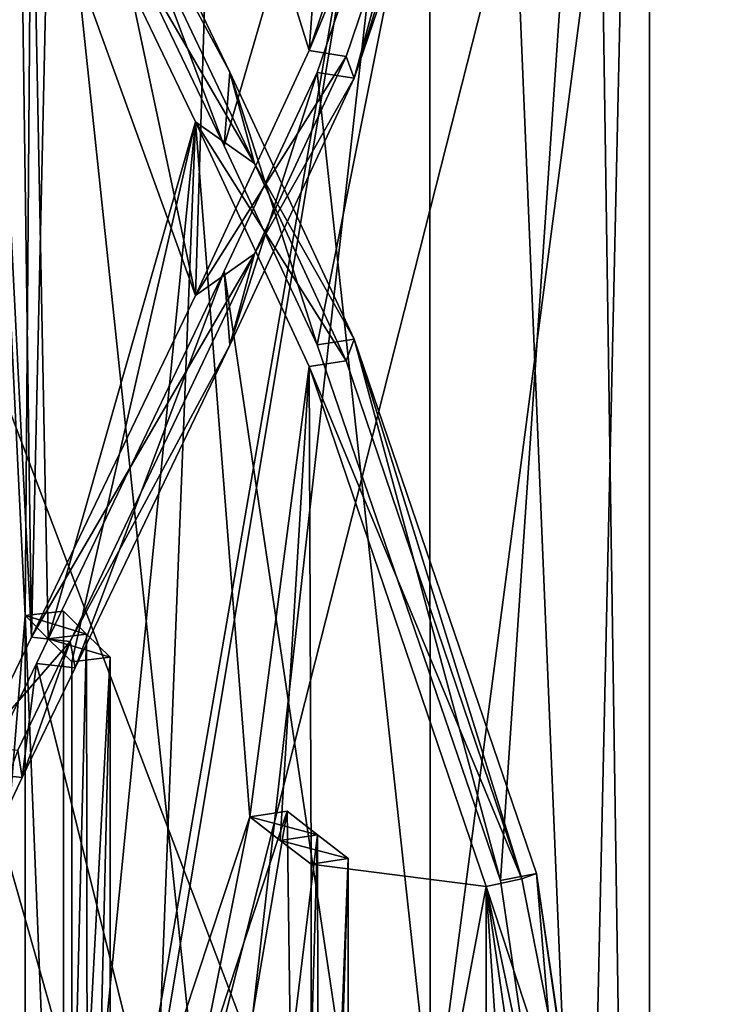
# Model space of a CAD drawing. Header units: millimetres. Extents: x -25 to 87, y -149 to 296.
# Tile 224 of 256: x -7.115 to -6.431, y 232.191 to 233.16. Entities that reach past the tile are written whole.
import ezdxf

# ---------------------------------------------------------------- set-up
doc = ezdxf.new("R2010")
doc.units = ezdxf.units.MM
doc.header["$LTSCALE"] = 65.185185
for name, color, linetype in [('1004', 7, 'CONTINUOUS'), ('1005', 7, 'CONTINUOUS'), ('1009', 7, 'CONTINUOUS'), ('1010', 7, 'CONTINUOUS'), ('1022', 7, 'CONTINUOUS'), ('1672', 7, 'CONTINUOUS'), ('1673', 7, 'CONTINUOUS'), ('1708', 7, 'CONTINUOUS'), ('1816', 7, 'CONTINUOUS'), ('1872', 7, 'CONTINUOUS'), ('1874', 7, 'CONTINUOUS'), ('1885', 7, 'CONTINUOUS'), ('1887', 7, 'CONTINUOUS'), ('1894', 7, 'CONTINUOUS'), ('1895', 7, 'CONTINUOUS'), ('1923', 7, 'CONTINUOUS'), ('1925', 7, 'CONTINUOUS'), ('1971', 7, 'CONTINUOUS'), ('2040', 7, 'CONTINUOUS'), ('2078', 7, 'CONTINUOUS'), ('2084', 7, 'CONTINUOUS'), ('2161', 7, 'CONTINUOUS'), ('2191', 7, 'CONTINUOUS'), ('2197', 7, 'CONTINUOUS'), ('2461', 7, 'CONTINUOUS'), ('3531', 7, 'CONTINUOUS')]:
    doc.layers.add(name, color=color, linetype=linetype)

msp = doc.modelspace()

# ---------------------------------------------------------------- linework, layer by layer
at = {"layer": '1004', "linetype": 'CONTINUOUS'}
for points in [[(-8.21977, 247.73372, 5.58661), (-8.21977, 228.45008, -2.1334), (-4.73276, 249.42289, 2.55063), (-8.21977, 247.73372, 5.58661)], [(-4.73276, 249.42289, 2.55063), (-8.21977, 228.45008, -2.1334), (-4.73276, 229.32263, -5.4963), (-4.73276, 249.42289, 2.55063)], [(-8.22973, 232.65319, 145.43627), (-4.75, 247.00161, 134.15367), (-8.22973, 248.97586, 137.02134), (-8.22973, 232.65319, 145.43627)], [(-6.71927, 231.97939, 143.58501), (-4.75, 247.00161, 134.15367), (-8.22973, 232.65319, 145.43627), (-6.71927, 231.97939, 143.58501)], [(-4.75, 231.46243, 142.16468), (-4.75, 247.00161, 134.15367), (-6.71927, 231.97939, 143.58501), (-4.75, 231.46243, 142.16468)], [(-4.75, 241.41795, 16.93805), (-4.75, 225.18763, 10.44041), (-8.22973, 243.11066, 13.8957), (-4.75, 241.41795, 16.93805)], [(-8.22973, 243.11066, 13.8957), (-4.75, 225.18763, 10.44041), (-8.22973, 226.06201, 7.07045), (-8.22973, 243.11066, 13.8957)]]:
    msp.add_3dface(points, dxfattribs=at)
at = {"layer": '1005', "linetype": 'CONTINUOUS'}
for points in [[(-4.75047, 250.24173, 1.07892), (-4.75047, 229.74561, -7.12649), (-8.58782, 248.76003, 3.742), (-4.75047, 250.24173, 1.07892)], [(-8.58782, 248.76003, 3.742), (-4.75047, 229.74561, -7.12649), (-8.58782, 228.98023, -4.17664), (-8.58782, 248.76003, 3.742)], [(-8.60322, 231.93193, 143.45461), (-8.60322, 247.78003, 135.28435), (-6.86032, 231.33541, 141.81571), (-8.60322, 231.93193, 143.45461)], [(-6.86032, 231.33541, 141.81571), (-8.60322, 247.78003, 135.28435), (-4.77272, 230.88667, 140.58279), (-6.86032, 231.33541, 141.81571)], [(-4.77272, 230.88667, 140.58279), (-8.60322, 247.78003, 135.28435), (-4.77272, 246.04702, 132.76708), (-4.77272, 230.88667, 140.58279)], [(-8.60322, 242.08536, 15.7385), (-8.60322, 225.53238, 9.11169), (-4.77272, 240.59948, 18.4091), (-8.60322, 242.08536, 15.7385)], [(-4.77272, 240.59948, 18.4091), (-8.60322, 225.53238, 9.11169), (-4.77272, 224.76484, 12.06987), (-4.77272, 240.59948, 18.4091)]]:
    msp.add_3dface(points, dxfattribs=at)
at = {"layer": '1009', "linetype": 'CONTINUOUS'}
msp.add_3dface([(-6.71927, 231.97939, 143.58501), (-8.22973, 232.65319, 145.43627), (-8.22726, 230.77234, 146.11629), (-6.71927, 231.97939, 143.58501)], dxfattribs=at)
at = {"layer": '1010', "linetype": 'CONTINUOUS'}
for points in [[(-4.75047, 237.66961, 159.21877), (-6.84101, 237.22247, 157.99025), (-4.77272, 226.57758, 163.24457), (-4.75047, 237.66961, 159.21877)], [(-6.84101, 237.22247, 157.99025), (-8.58782, 236.62729, 156.35503), (-4.77272, 226.57758, 163.24457), (-6.84101, 237.22247, 157.99025)], [(-4.77272, 226.57758, 163.24457), (-8.58782, 236.62729, 156.35503), (-8.60015, 225.53365, 160.37637), (-4.77272, 226.57758, 163.24457)]]:
    msp.add_3dface(points, dxfattribs=at)
at = {"layer": '1022', "linetype": 'CONTINUOUS'}
for points in [[(-7.75, 232.39693, 150.5798), (-8.22726, 234.02151, 155.04331), (-6.7117, 233.72225, 154.22111), (-7.75, 232.39693, 150.5798)], [(-6.7117, 231.0716, 146.93849), (-8.22726, 230.77234, 146.11629), (-7.75, 232.39693, 150.5798), (-6.7117, 231.0716, 146.93849)]]:
    msp.add_3dface(points, dxfattribs=at)
at = {"layer": '1672', "color": 9, "linetype": 'CONTINUOUS'}
for points in [[(-7.10369, 232.55238, 153.08334), (-7.15553, 232.44514, 152.9533), (-7.06581, 232.548, 153.07129), (-7.10369, 232.55238, 153.08334)], [(-7.06581, 232.548, 153.07129), (-7.15553, 232.44514, 152.9533), (-7.11738, 232.44102, 152.94202), (-7.06581, 232.548, 153.07129)]]:
    msp.add_3dface(points, dxfattribs=at)
at = {"layer": '1673', "color": 9, "linetype": 'CONTINUOUS'}
for points in [[(-6.83046, 233.12947, 153.60952), (-6.94239, 232.88868, 153.42075), (-6.79403, 233.12382, 153.594), (-6.83046, 233.12947, 153.60952)], [(-6.79403, 233.12382, 153.594), (-6.94239, 232.88868, 153.42075), (-6.88406, 232.92958, 153.44464), (-6.79403, 233.12382, 153.594)], [(-7.10369, 232.55238, 153.08334), (-7.06581, 232.548, 153.07129), (-6.88406, 232.92958, 153.44464), (-7.10369, 232.55238, 153.08334)], [(-6.94239, 232.88868, 153.42075), (-7.10369, 232.55238, 153.08334), (-6.88406, 232.92958, 153.44464), (-6.94239, 232.88868, 153.42075)]]:
    msp.add_3dface(points, dxfattribs=at)
at = {"layer": '1708', "color": 9, "linetype": 'CONTINUOUS'}
for points in [[(-7.07218, 232.578, 147.98753), (-7.04955, 232.5553, 147.92515), (-7.07218, 231.63831, 148.32955), (-7.07218, 232.578, 147.98753)], [(-7.07218, 231.63831, 148.32955), (-7.04955, 232.5553, 147.92515), (-7.04824, 231.61431, 148.26363), (-7.07218, 231.63831, 148.32955)], [(-7.04955, 232.5553, 147.92515), (-7.02629, 232.53266, 147.86297), (-7.04824, 231.61431, 148.26363), (-7.04955, 232.5553, 147.92515)], [(-7.02629, 232.53266, 147.86297), (-7.02629, 231.83147, 148.11819), (-7.04824, 231.61431, 148.26363), (-7.02629, 232.53266, 147.86297)], [(-6.94265, 232.10575, 147.7809), (-6.85192, 232.38098, 147.44623), (-6.93973, 231.86472, 147.86074), (-6.94265, 232.10575, 147.7809)], [(-6.93973, 231.86472, 147.86074), (-6.85192, 232.38098, 147.44623), (-6.84877, 232.13998, 147.52616), (-6.93973, 231.86472, 147.86074)], [(-6.85192, 232.38098, 147.44623), (-6.82228, 232.35775, 147.3824), (-6.84877, 232.13998, 147.52616), (-6.85192, 232.38098, 147.44623)], [(-6.82066, 231.41681, 147.72099), (-6.84877, 231.43879, 147.78138), (-6.82228, 232.35775, 147.3824), (-6.82066, 231.41681, 147.72099)], [(-6.82228, 232.35775, 147.3824), (-6.84877, 231.43879, 147.78138), (-6.84877, 232.13998, 147.52616), (-6.82228, 232.35775, 147.3824)], [(-6.79195, 232.33462, 147.31884), (-6.82066, 231.41681, 147.72099), (-6.82228, 232.35775, 147.3824), (-6.79195, 232.33462, 147.31884)], [(-6.79195, 231.39492, 147.66086), (-6.82066, 231.41681, 147.72099), (-6.79195, 232.33462, 147.31884), (-6.79195, 231.39492, 147.66086)]]:
    msp.add_3dface(points, dxfattribs=at)
at = {"layer": '1816', "color": 9, "linetype": 'CONTINUOUS'}
for points in [[(-7.04955, 232.5553, 147.92515), (-7.07218, 232.578, 147.98753), (-7.1101, 232.57365, 147.97557), (-7.04955, 232.5553, 147.92515)], [(-7.08735, 232.55082, 147.91285), (-7.04955, 232.5553, 147.92515), (-7.1101, 232.57365, 147.97557), (-7.08735, 232.55082, 147.91285)], [(-7.02629, 232.53266, 147.86297), (-7.04955, 232.5553, 147.92515), (-7.08735, 232.55082, 147.91285), (-7.02629, 232.53266, 147.86297)], [(-7.06397, 232.52807, 147.85034), (-7.02629, 232.53266, 147.86297), (-7.08735, 232.55082, 147.91285), (-7.06397, 232.52807, 147.85034)]]:
    msp.add_3dface(points, dxfattribs=at)
at = {"layer": '1872', "color": 9, "linetype": 'CONTINUOUS'}
for points in [[(-7.10369, 233.3956, 147.65618), (-7.06581, 233.39998, 147.66824), (-6.88406, 233.0184, 147.29489), (-7.10369, 233.3956, 147.65618)], [(-6.94239, 233.0593, 147.31878), (-7.10369, 233.3956, 147.65618), (-6.88406, 233.0184, 147.29489), (-6.94239, 233.0593, 147.31878)], [(-6.83046, 232.81851, 147.13001), (-6.94239, 233.0593, 147.31878), (-6.79403, 232.82416, 147.14553), (-6.83046, 232.81851, 147.13001)], [(-6.79403, 232.82416, 147.14553), (-6.94239, 233.0593, 147.31878), (-6.88406, 233.0184, 147.29489), (-6.79403, 232.82416, 147.14553)]]:
    msp.add_3dface(points, dxfattribs=at)
at = {"layer": '1874', "color": 9, "linetype": 'CONTINUOUS'}
for points in [[(-6.80117, 233.5315, 153.53107), (-6.83046, 233.12947, 153.60952), (-6.65625, 233.64118, 153.80478), (-6.80117, 233.5315, 153.53107)], [(-6.83046, 233.12947, 153.60952), (-6.80117, 233.5315, 153.53107), (-6.92511, 233.43519, 153.26645), (-6.83046, 233.12947, 153.60952)], [(-7.15553, 233.50284, 147.78623), (-7.1101, 232.57365, 147.97557), (-7.18016, 231.70915, 148.5242), (-7.15553, 233.50284, 147.78623)], [(-7.1101, 232.57365, 147.97557), (-7.15553, 233.50284, 147.78623), (-7.10369, 233.3956, 147.65618), (-7.1101, 232.57365, 147.97557)], [(-6.94239, 232.88868, 153.42075), (-6.92511, 233.43519, 153.26645), (-7.03739, 233.33722, 152.99727), (-6.94239, 232.88868, 153.42075)], [(-6.94239, 232.88868, 153.42075), (-6.83046, 233.12947, 153.60952), (-6.92511, 233.43519, 153.26645), (-6.94239, 232.88868, 153.42075)], [(-7.08735, 232.55082, 147.91285), (-7.1101, 232.57365, 147.97557), (-7.10369, 233.3956, 147.65618), (-7.08735, 232.55082, 147.91285)], [(-7.08735, 232.55082, 147.91285), (-7.10369, 233.3956, 147.65618), (-6.94239, 233.0593, 147.31878), (-7.08735, 232.55082, 147.91285)], [(-7.08747, 233.28928, 152.86557), (-6.94239, 232.88868, 153.42075), (-7.03739, 233.33722, 152.99727), (-7.08747, 233.28928, 152.86557)], [(-7.10369, 232.55238, 153.08334), (-7.08747, 233.28928, 152.86557), (-7.11349, 233.26311, 152.79366), (-7.10369, 232.55238, 153.08334)], [(-7.08747, 233.28928, 152.86557), (-7.10369, 232.55238, 153.08334), (-6.94239, 232.88868, 153.42075), (-7.08747, 233.28928, 152.86557)], [(-7.10369, 232.55238, 153.08334), (-7.11349, 233.26311, 152.79366), (-7.13869, 233.23684, 152.72149), (-7.10369, 232.55238, 153.08334)], [(-7.15553, 232.44514, 152.9533), (-7.10369, 232.55238, 153.08334), (-7.13869, 233.23684, 152.72149), (-7.15553, 232.44514, 152.9533)], [(-7.06397, 232.52807, 147.85034), (-7.08735, 232.55082, 147.91285), (-6.94239, 233.0593, 147.31878), (-7.06397, 232.52807, 147.85034)], [(-7.06397, 232.52807, 147.85034), (-6.94239, 233.0593, 147.31878), (-7.06397, 231.82687, 148.10556), (-7.06397, 232.52807, 147.85034)], [(-7.06397, 231.82687, 148.10556), (-6.94239, 233.0593, 147.31878), (-6.97988, 232.10075, 147.76715), (-7.06397, 231.82687, 148.10556)], [(-6.94239, 233.0593, 147.31878), (-6.88866, 232.37557, 147.43137), (-6.97988, 232.10075, 147.76715), (-6.94239, 233.0593, 147.31878)], [(-6.94239, 233.0593, 147.31878), (-6.83046, 232.81851, 147.13001), (-6.88866, 232.37557, 147.43137), (-6.94239, 233.0593, 147.31878)], [(-6.88866, 232.37557, 147.43137), (-6.83046, 232.81851, 147.13001), (-6.85886, 232.35221, 147.36719), (-6.88866, 232.37557, 147.43137)], [(-6.85886, 232.35221, 147.36719), (-6.83046, 232.81851, 147.13001), (-6.82837, 232.32896, 147.30329), (-6.85886, 232.35221, 147.36719)], [(-6.83046, 232.81851, 147.13001), (-6.65625, 232.3068, 146.93475), (-6.82837, 232.32896, 147.30329), (-6.83046, 232.81851, 147.13001)], [(-7.18016, 231.70915, 148.5242), (-7.1101, 232.57365, 147.97557), (-7.1101, 231.63395, 148.31759), (-7.18016, 231.70915, 148.5242)], [(-6.82837, 232.32896, 147.30329), (-6.65625, 232.3068, 146.93475), (-6.82837, 231.38927, 147.64531), (-6.82837, 232.32896, 147.30329)], [(-6.65625, 232.3068, 146.93475), (-6.65643, 231.2766, 147.31007), (-6.82837, 231.38927, 147.64531), (-6.65625, 232.3068, 146.93475)], [(-6.6009, 231.48527, 147.12247), (-6.65643, 231.2766, 147.31007), (-6.65625, 232.3068, 146.93475), (-6.6009, 231.48527, 147.12247)], [(-6.57323, 231.7388, 146.9761), (-6.6009, 231.48527, 147.12247), (-6.65625, 232.3068, 146.93475), (-6.57323, 231.7388, 146.9761)]]:
    msp.add_3dface(points, dxfattribs=at)
at = {"layer": '1885', "color": 9, "linetype": 'CONTINUOUS'}
for points in [[(-6.79403, 233.12382, 153.594), (-6.78604, 233.10229, 153.62052), (-6.6211, 233.63343, 153.78726), (-6.79403, 233.12382, 153.594)], [(-6.78604, 233.10229, 153.62052), (-6.60659, 233.6282, 153.81878), (-6.6211, 233.63343, 153.78726), (-6.78604, 233.10229, 153.62052)], [(-6.90847, 233.10826, 147.32516), (-7.06581, 233.39998, 147.66824), (-7.06094, 233.42595, 147.64356), (-6.90847, 233.10826, 147.32516)], [(-6.88406, 233.0184, 147.29489), (-7.06581, 233.39998, 147.66824), (-6.90847, 233.10826, 147.32516), (-6.88406, 233.0184, 147.29489)], [(-6.79403, 233.12382, 153.594), (-6.88406, 232.92958, 153.44464), (-6.78604, 233.10229, 153.62052), (-6.79403, 233.12382, 153.594)], [(-6.78604, 232.84569, 147.11901), (-6.88406, 233.0184, 147.29489), (-6.90847, 233.10826, 147.32516), (-6.78604, 232.84569, 147.11901)], [(-6.78604, 233.10229, 153.62052), (-6.88406, 232.92958, 153.44464), (-6.90847, 232.83972, 153.41437), (-6.78604, 233.10229, 153.62052)], [(-6.79403, 232.82416, 147.14553), (-6.88406, 233.0184, 147.29489), (-6.78604, 232.84569, 147.11901), (-6.79403, 232.82416, 147.14553)], [(-6.88406, 232.92958, 153.44464), (-7.06581, 232.548, 153.07129), (-6.90847, 232.83972, 153.41437), (-6.88406, 232.92958, 153.44464)], [(-6.79403, 232.82416, 147.14553), (-6.78604, 232.84569, 147.11901), (-6.6211, 232.31455, 146.95227), (-6.79403, 232.82416, 147.14553)], [(-6.78604, 232.84569, 147.11901), (-6.60659, 232.31978, 146.92075), (-6.6211, 232.31455, 146.95227), (-6.78604, 232.84569, 147.11901)], [(-6.90847, 232.83972, 153.41437), (-7.06581, 232.548, 153.07129), (-7.06094, 232.52203, 153.09597), (-6.90847, 232.83972, 153.41437)], [(-7.06581, 232.548, 153.07129), (-7.11738, 232.44102, 152.94202), (-7.11309, 232.41418, 152.96629), (-7.06581, 232.548, 153.07129)], [(-7.06094, 232.52203, 153.09597), (-7.06581, 232.548, 153.07129), (-7.11309, 232.41418, 152.96629), (-7.06094, 232.52203, 153.09597)], [(-7.11309, 232.41418, 152.96629), (-7.11738, 232.44102, 152.94202), (-7.179, 232.27437, 152.78277), (-7.11309, 232.41418, 152.96629)], [(-6.6211, 232.31455, 146.95227), (-6.60659, 232.31978, 146.92075), (-6.56533, 232.03027, 146.9436), (-6.6211, 232.31455, 146.95227)], [(-6.60659, 232.31978, 146.92075), (-6.52122, 231.73489, 146.96536), (-6.56533, 232.03027, 146.9436), (-6.60659, 232.31978, 146.92075)]]:
    msp.add_3dface(points, dxfattribs=at)
at = {"layer": '1887', "color": 9, "linetype": 'CONTINUOUS'}
for points in [[(-6.64184, 233.63523, 153.83633), (-6.78604, 233.10229, 153.62052), (-6.82243, 233.10797, 153.63613), (-6.64184, 233.63523, 153.83633)], [(-6.60659, 233.6282, 153.81878), (-6.78604, 233.10229, 153.62052), (-6.64184, 233.63523, 153.83633), (-6.60659, 233.6282, 153.81878)]]:
    msp.add_3dface(points, dxfattribs=at)
at = {"layer": '1894', "color": 9, "linetype": 'CONTINUOUS'}
for points in [[(-7.0988, 232.52644, 153.1081), (-7.11309, 232.41418, 152.96629), (-7.15122, 232.41832, 152.97764), (-7.0988, 232.52644, 153.1081)], [(-7.06094, 232.52203, 153.09597), (-7.11309, 232.41418, 152.96629), (-7.0988, 232.52644, 153.1081), (-7.06094, 232.52203, 153.09597)], [(-7.11309, 232.41418, 152.96629), (-7.179, 232.27437, 152.78277), (-7.15122, 232.41832, 152.97764), (-7.11309, 232.41418, 152.96629)]]:
    msp.add_3dface(points, dxfattribs=at)
at = {"layer": '1895', "color": 9, "linetype": 'CONTINUOUS'}
for points in [[(-6.82243, 233.10797, 153.63613), (-6.90847, 232.83972, 153.41437), (-6.91408, 232.91232, 153.48483), (-6.82243, 233.10797, 153.63613)], [(-6.78604, 233.10229, 153.62052), (-6.90847, 232.83972, 153.41437), (-6.82243, 233.10797, 153.63613), (-6.78604, 233.10229, 153.62052)], [(-7.06094, 232.52203, 153.09597), (-7.0988, 232.52644, 153.1081), (-6.91408, 232.91232, 153.48483), (-7.06094, 232.52203, 153.09597)], [(-6.90847, 232.83972, 153.41437), (-7.06094, 232.52203, 153.09597), (-6.91408, 232.91232, 153.48483), (-6.90847, 232.83972, 153.41437)]]:
    msp.add_3dface(points, dxfattribs=at)
at = {"layer": '1923', "color": 9, "linetype": 'CONTINUOUS'}
for points in [[(-6.82228, 232.35775, 147.3824), (-6.85192, 232.38098, 147.44623), (-6.88866, 232.37557, 147.43137), (-6.82228, 232.35775, 147.3824)], [(-6.82228, 232.35775, 147.3824), (-6.88866, 232.37557, 147.43137), (-6.85886, 232.35221, 147.36719), (-6.82228, 232.35775, 147.3824)], [(-6.79195, 232.33462, 147.31884), (-6.82228, 232.35775, 147.3824), (-6.85886, 232.35221, 147.36719), (-6.79195, 232.33462, 147.31884)], [(-6.79195, 232.33462, 147.31884), (-6.85886, 232.35221, 147.36719), (-6.82837, 232.32896, 147.30329), (-6.79195, 232.33462, 147.31884)]]:
    msp.add_3dface(points, dxfattribs=at)
at = {"layer": '1925', "color": 9, "linetype": 'CONTINUOUS'}
for points in [[(-7.02629, 231.83147, 148.11819), (-7.02629, 232.53266, 147.86297), (-7.06397, 231.82687, 148.10556), (-7.02629, 231.83147, 148.11819)], [(-7.02629, 232.53266, 147.86297), (-7.06397, 232.52807, 147.85034), (-7.06397, 231.82687, 148.10556), (-7.02629, 232.53266, 147.86297)]]:
    msp.add_3dface(points, dxfattribs=at)
at = {"layer": '1971', "color": 9, "linetype": 'CONTINUOUS'}
for points in [[(-6.88866, 232.37557, 147.43137), (-6.94265, 232.10575, 147.7809), (-6.97988, 232.10075, 147.76715), (-6.88866, 232.37557, 147.43137)], [(-6.85192, 232.38098, 147.44623), (-6.94265, 232.10575, 147.7809), (-6.88866, 232.37557, 147.43137), (-6.85192, 232.38098, 147.44623)]]:
    msp.add_3dface(points, dxfattribs=at)
at = {"layer": '2040', "color": 9, "linetype": 'CONTINUOUS'}
for points in [[(-6.65625, 233.64118, 153.80478), (-6.83046, 233.12947, 153.60952), (-6.6211, 233.63343, 153.78726), (-6.65625, 233.64118, 153.80478)], [(-6.83046, 233.12947, 153.60952), (-6.79403, 233.12382, 153.594), (-6.6211, 233.63343, 153.78726), (-6.83046, 233.12947, 153.60952)]]:
    msp.add_3dface(points, dxfattribs=at)
at = {"layer": '2078', "color": 9, "linetype": 'CONTINUOUS'}
for points in [[(-6.78604, 232.84569, 147.11901), (-6.82243, 232.84001, 147.1034), (-6.64184, 232.31275, 146.9032), (-6.78604, 232.84569, 147.11901)], [(-6.60659, 232.31978, 146.92075), (-6.78604, 232.84569, 147.11901), (-6.64184, 232.31275, 146.9032), (-6.60659, 232.31978, 146.92075)], [(-6.55618, 231.72824, 146.94711), (-6.60659, 232.31978, 146.92075), (-6.64184, 232.31275, 146.9032), (-6.55618, 231.72824, 146.94711)], [(-6.52122, 231.73489, 146.96536), (-6.60659, 232.31978, 146.92075), (-6.55618, 231.72824, 146.94711), (-6.52122, 231.73489, 146.96536)]]:
    msp.add_3dface(points, dxfattribs=at)
at = {"layer": '2084', "color": 9, "linetype": 'CONTINUOUS'}
for points in [[(-7.07218, 232.578, 147.98753), (-7.07218, 231.63831, 148.32955), (-7.1101, 232.57365, 147.97557), (-7.07218, 232.578, 147.98753)], [(-7.1101, 232.57365, 147.97557), (-7.07218, 231.63831, 148.32955), (-7.1101, 231.63395, 148.31759), (-7.1101, 232.57365, 147.97557)]]:
    msp.add_3dface(points, dxfattribs=at)
at = {"layer": '2161', "color": 9, "linetype": 'CONTINUOUS'}
for points in [[(-6.79195, 231.39492, 147.66086), (-6.79195, 232.33462, 147.31884), (-6.82837, 231.38927, 147.64531), (-6.79195, 231.39492, 147.66086)], [(-6.79195, 232.33462, 147.31884), (-6.82837, 232.32896, 147.30329), (-6.82837, 231.38927, 147.64531), (-6.79195, 232.33462, 147.31884)]]:
    msp.add_3dface(points, dxfattribs=at)
at = {"layer": '2191', "color": 9, "linetype": 'CONTINUOUS'}
for points in [[(-6.83046, 232.81851, 147.13001), (-6.79403, 232.82416, 147.14553), (-6.6211, 232.31455, 146.95227), (-6.83046, 232.81851, 147.13001)], [(-6.65625, 232.3068, 146.93475), (-6.83046, 232.81851, 147.13001), (-6.6211, 232.31455, 146.95227), (-6.65625, 232.3068, 146.93475)], [(-6.65625, 232.3068, 146.93475), (-6.6211, 232.31455, 146.95227), (-6.56533, 232.03027, 146.9436), (-6.65625, 232.3068, 146.93475)], [(-6.57323, 231.7388, 146.9761), (-6.65625, 232.3068, 146.93475), (-6.53817, 231.74539, 146.9942), (-6.57323, 231.7388, 146.9761)], [(-6.65625, 232.3068, 146.93475), (-6.56533, 232.03027, 146.9436), (-6.53817, 231.74539, 146.9942), (-6.65625, 232.3068, 146.93475)]]:
    msp.add_3dface(points, dxfattribs=at)
at = {"layer": '2197', "color": 9, "linetype": 'CONTINUOUS'}
for points in [[(-7.06094, 233.42595, 147.64356), (-7.0988, 233.42154, 147.63143), (-6.91408, 233.03566, 147.2547), (-7.06094, 233.42595, 147.64356)], [(-6.90847, 233.10826, 147.32516), (-7.06094, 233.42595, 147.64356), (-6.91408, 233.03566, 147.2547), (-6.90847, 233.10826, 147.32516)], [(-6.82243, 232.84001, 147.1034), (-6.90847, 233.10826, 147.32516), (-6.91408, 233.03566, 147.2547), (-6.82243, 232.84001, 147.1034)], [(-6.78604, 232.84569, 147.11901), (-6.90847, 233.10826, 147.32516), (-6.82243, 232.84001, 147.1034), (-6.78604, 232.84569, 147.11901)]]:
    msp.add_3dface(points, dxfattribs=at)
at = {"layer": '2461', "color": 7, "linetype": 'CONTINUOUS'}
for points in [[(-3.75005, 237.9778, 155.46053), (-6.49517, 237.03892, 152.88096), (-3.75005, 231.04757, 157.98293), (-3.75005, 237.9778, 155.46053)], [(-6.49517, 237.03892, 152.88096), (-6.55618, 234.21973, 153.79242), (-6.49516, 230.10869, 155.40337), (-6.49517, 237.03892, 152.88096)], [(-3.75005, 231.04757, 157.98293), (-6.49517, 237.03892, 152.88096), (-6.49516, 230.10869, 155.40337), (-3.75005, 231.04757, 157.98293)], [(-6.91408, 233.03566, 147.2547), (-7.0988, 233.42154, 147.63143), (-6.49516, 234.47374, 145.83319), (-6.91408, 233.03566, 147.2547)], [(-6.82243, 232.84001, 147.1034), (-6.91408, 233.03566, 147.2547), (-6.49516, 234.47374, 145.83319), (-6.82243, 232.84001, 147.1034)], [(-6.64184, 232.31275, 146.9032), (-6.82243, 232.84001, 147.1034), (-6.49516, 234.47374, 145.83319), (-6.64184, 232.31275, 146.9032)], [(-6.55618, 231.72824, 146.94711), (-6.64184, 232.31275, 146.9032), (-6.49516, 234.47374, 145.83319), (-6.55618, 231.72824, 146.94711)], [(-6.55618, 231.72824, 146.94711), (-6.49516, 234.47374, 145.83319), (-6.49516, 227.5435, 148.35558), (-6.55618, 231.72824, 146.94711)], [(-6.49516, 234.47374, 145.83319), (-3.75004, 233.53485, 143.25362), (-6.49516, 227.5435, 148.35558), (-6.49516, 234.47374, 145.83319)], [(-6.55618, 234.21973, 153.79242), (-6.64184, 233.63523, 153.83633), (-6.49516, 230.10869, 155.40337), (-6.55618, 234.21973, 153.79242)], [(-6.64184, 233.63523, 153.83633), (-6.82243, 233.10797, 153.63613), (-6.49516, 230.10869, 155.40337), (-6.64184, 233.63523, 153.83633)], [(-6.49516, 227.5435, 148.35558), (-3.75004, 233.53485, 143.25362), (-3.75005, 226.60462, 145.77602), (-6.49516, 227.5435, 148.35558)], [(-6.82243, 233.10797, 153.63613), (-6.91408, 232.91232, 153.48483), (-6.49516, 230.10869, 155.40337), (-6.82243, 233.10797, 153.63613)], [(-6.91408, 232.91232, 153.48483), (-7.0988, 232.52644, 153.1081), (-6.49516, 230.10869, 155.40337), (-6.91408, 232.91232, 153.48483)], [(-7.0988, 232.52644, 153.1081), (-7.15122, 232.41832, 152.97764), (-6.49516, 230.10869, 155.40337), (-7.0988, 232.52644, 153.1081)], [(-7.15122, 232.41832, 152.97764), (-7.21749, 232.27809, 152.79299), (-6.49516, 230.10869, 155.40337), (-7.15122, 232.41832, 152.97764)], [(-7.21749, 232.27809, 152.79299), (-7.41293, 231.79314, 152.01222), (-6.49516, 230.10869, 155.40337), (-7.21749, 232.27809, 152.79299)]]:
    msp.add_3dface(points, dxfattribs=at)
at = {"layer": '3531', "linetype": 'CONTINUOUS'}
for points in [[(-6.7117, 233.72225, 154.22111), (-3.875, 234.69246, 156.88673), (-6.71107, 229.12879, 155.89414), (-6.7117, 233.72225, 154.22111)], [(-3.875, 234.69246, 156.88673), (-5.93622, 229.53327, 156.9242), (-6.71107, 229.12879, 155.89414), (-3.875, 234.69246, 156.88673)], [(-7.75, 232.39693, 150.5798), (-6.7117, 233.72225, 154.22111), (-7.75, 227.72507, 152.28247), (-7.75, 232.39693, 150.5798)], [(-6.7117, 233.72225, 154.22111), (-7.63195, 228.21074, 153.53747), (-7.75, 227.72507, 152.28247), (-6.7117, 233.72225, 154.22111)], [(-6.7117, 233.72225, 154.22111), (-7.28209, 228.68344, 154.7537), (-7.63195, 228.21074, 153.53747), (-6.7117, 233.72225, 154.22111)], [(-6.7117, 233.72225, 154.22111), (-6.71107, 229.12879, 155.89414), (-7.28209, 228.68344, 154.7537), (-6.7117, 233.72225, 154.22111)], [(-6.7117, 231.0716, 146.93849), (-7.75, 232.39693, 150.5798), (-6.71174, 227.25993, 148.3259), (-6.7117, 231.0716, 146.93849)], [(-7.75, 232.39693, 150.5798), (-7.3707, 227.79815, 149.70508), (-6.71174, 227.25993, 148.3259), (-7.75, 232.39693, 150.5798)]]:
    msp.add_3dface(points, dxfattribs=at)

doc.saveas('drawing.dxf')
